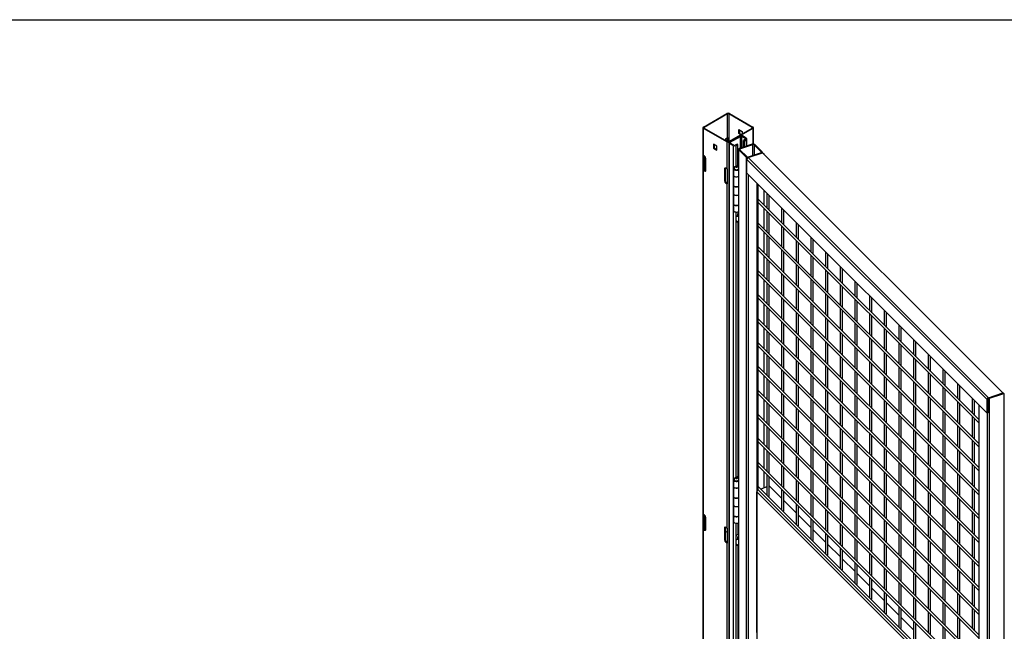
# Model space of a CAD drawing. Header units: inches. Extents: x 0.2 to 10.8, y 0.2 to 8.2.
# Tile 22 of 27: x 6.2 to 9, y 6.5 to 8.2. Entities that reach past the tile are written whole.
import ezdxf

# ---------------------------------------------------------------- set-up
doc = ezdxf.new("R2010")
doc.units = ezdxf.units.IN
doc.header["$MEASUREMENT"] = 0
doc.layers.add('TEXT', color=140, linetype='Continuous', lineweight=25)

msp = doc.modelspace()

# ---------------------------------------------------------------- linework, layer by layer
for p, q in [((8.14511, 7.94495), (8.21169, 7.98339)), ((8.2134, 7.9824), (8.14682, 7.94396)), ((8.2134, 7.91435), (8.2134, 7.9824)), ((8.28364, 7.94396), (8.21706, 7.9824)), ((8.21706, 7.9824), (8.21706, 7.90341)), ((8.21877, 7.98339), (8.28535, 7.94495)), ((8.14364, 7.94291), (8.14364, 5.52305)), ((8.21169, 7.90243), (8.14511, 7.94086)), ((8.14511, 7.86431), (8.14511, 7.94086)), ((8.14682, 7.94396), (8.14682, 7.94185)), ((8.14682, 7.94185), (8.2134, 7.90341)), ((8.21706, 7.90341), (8.28364, 7.94185)), ((8.28535, 7.94086), (8.21877, 7.90243)), ((8.28364, 7.94185), (8.28364, 7.94396)), ((8.28535, 7.94086), (8.28535, 7.89652)), ((8.28682, 7.89656), (8.28682, 7.94291)), ((8.21016, 7.91248), (8.2134, 7.91435)), ((8.21233, 7.90403), (8.21233, 7.91374)), ((8.21409, 7.90313), (8.21409, 7.91464)), ((8.24815, 7.91939), (8.21913, 7.90264)), ((8.2212, 7.90145), (8.25022, 7.9182)), ((8.24529, 7.93793), (8.25541, 7.93208)), ((8.24529, 7.92623), (8.24529, 7.93793)), ((8.24699, 7.92722), (8.24529, 7.92623)), ((8.25094, 7.92297), (8.24529, 7.92623)), ((8.24699, 7.93694), (8.24699, 7.92722)), ((8.24699, 7.92722), (8.25265, 7.92396)), ((8.25022, 7.88498), (8.25022, 7.9182)), ((8.2539, 7.9182), (8.26451, 7.91208)), ((8.2539, 7.88621), (8.2539, 7.9182)), ((8.25541, 7.93208), (8.25541, 7.92555)), ((8.26657, 7.91327), (8.25596, 7.91939)), ((8.26451, 7.90995), (8.26451, 7.91208)), ((8.18347, 7.89055), (8.17334, 7.89639)), ((8.17334, 7.89639), (8.17334, 7.8847)), ((8.17334, 7.8847), (8.17505, 7.88568)), ((8.17334, 7.8847), (8.18347, 7.87885)), ((8.17505, 7.89541), (8.17505, 7.88568)), ((8.17505, 7.88568), (8.18347, 7.88082)), ((8.18347, 7.87885), (8.18347, 7.89055)), ((8.21169, 7.90243), (8.21169, 7.82587)), ((8.21752, 7.90038), (8.21752, 5.6549)), ((8.21877, 7.9024), (8.21877, 7.90243)), ((8.21913, 7.89813), (8.22974, 7.89201)), ((8.21913, 5.65264), (8.21913, 7.89813)), ((8.2212, 7.89932), (8.2212, 7.90145)), ((8.2318, 7.8932), (8.2212, 7.89932)), ((8.22974, 7.89201), (8.22974, 5.64652)), ((8.24079, 7.89626), (8.23549, 7.8932)), ((8.23755, 7.89201), (8.24285, 7.89507)), ((8.23755, 7.83242), (8.23755, 7.89201)), ((8.24285, 7.89507), (8.24079, 7.89626)), ((8.24285, 7.83553), (8.24285, 7.89507)), ((8.28381, 7.89618), (8.24755, 7.88409)), ((8.2488, 7.88284), (8.28506, 7.89493)), ((8.26451, 7.90995), (8.2592, 7.90689)), ((8.2592, 7.90689), (8.26127, 7.9057)), ((8.2592, 7.88798), (8.2592, 7.90689)), ((8.26127, 7.9057), (8.26657, 7.90876)), ((8.26127, 7.88866), (8.26127, 7.9057)), ((8.26657, 7.90876), (8.26657, 7.89043)), ((8.26819, 7.89097), (8.26819, 7.91101)), ((8.28506, 7.86354), (8.28506, 7.89493)), ((8.28862, 7.89438), (8.30956, 7.87344)), ((8.28862, 7.89438), (8.28862, 7.86473)), ((8.31172, 7.87417), (8.29079, 7.8951)), ((8.14457, 7.82215), (8.14457, 7.86468)), ((8.14835, 7.86244), (8.14511, 7.86431)), ((8.14633, 7.82317), (8.14633, 7.86361)), ((8.14682, 7.86333), (8.14682, 7.82277)), ((8.15218, 7.82213), (8.15218, 7.85581)), ((8.245, 7.88154), (8.245, 5.63605)), ((8.24568, 7.88007), (8.26662, 7.85913)), ((8.24568, 5.63458), (8.24568, 7.88007)), ((8.24785, 7.88079), (8.26878, 7.85985)), ((8.2488, 7.88284), (8.2488, 7.87984)), ((8.26662, 7.85913), (8.26662, 5.61364)), ((8.27203, 7.85786), (8.31298, 7.8715)), ((8.95432, 7.17564), (8.27203, 7.85786)), ((8.3086, 7.87139), (8.27234, 7.8593)), ((8.30956, 7.87194), (8.30956, 7.87344)), ((8.31241, 7.87131), (8.31241, 7.87269)), ((8.99527, 7.18929), (8.31298, 7.8715)), ((8.31557, 7.86992), (8.31481, 7.86967)), ((8.31707, 7.86842), (8.31557, 7.86992)), ((8.31631, 7.86817), (8.31707, 7.86842)), ((8.31707, 7.86741), (8.31707, 7.86842)), ((8.21169, 7.82587), (8.20845, 7.82775)), ((8.245, 7.83677), (8.23998, 7.83387)), ((8.23998, 7.83387), (8.24267, 7.83231)), ((8.23998, 7.83387), (8.23998, 7.83245)), ((8.245, 7.83366), (8.24267, 7.83231)), ((8.24267, 7.83231), (8.24267, 7.83201)), ((8.26787, 7.85255), (8.95016, 7.17033)), ((8.26787, 7.81394), (8.26787, 7.85255)), ((8.14457, 7.82215), (8.14633, 7.82317)), ((8.14511, 6.84364), (8.14511, 7.82179)), ((8.14511, 7.82179), (8.14835, 7.81991)), ((8.14682, 7.82277), (8.15006, 7.8209)), ((8.14835, 7.81991), (8.15006, 7.8209)), ((8.20633, 7.82652), (8.20462, 7.82553)), ((8.20462, 7.82553), (8.20462, 7.79185)), ((8.20633, 7.82652), (8.20633, 7.79284)), ((8.21233, 7.82556), (8.21233, 7.78303)), ((8.22997, 7.82731), (8.22997, 7.8086)), ((8.22997, 7.80775), (8.22997, 7.77968)), ((8.26787, 7.81394), (8.95016, 7.13172)), ((8.27223, 7.80959), (8.27223, 5.65197)), ((8.27287, 5.65133), (8.27287, 7.80894)), ((8.20462, 7.79185), (8.20633, 7.79284)), ((8.21016, 7.7862), (8.20845, 7.78522)), ((8.20845, 7.78522), (8.21169, 7.78335)), ((8.21016, 7.7862), (8.21233, 7.78495)), ((8.21169, 7.78335), (8.21169, 6.8052)), ((8.22997, 7.77968), (8.22997, 7.75587)), ((8.29651, 7.78531), (8.29651, 5.62769)), ((8.29911, 7.78271), (8.29911, 6.91273)), ((8.22997, 7.75502), (8.22997, 7.72695)), ((8.31707, 7.72309), (8.31707, 7.76474)), ((8.3249, 7.75691), (8.3249, 7.71526)), ((8.33157, 7.7086), (8.33157, 7.75025)), ((8.22997, 7.72695), (8.22997, 7.70824)), ((8.92672, 7.11351), (8.29911, 7.74106)), ((8.29911, 7.73163), (8.92672, 7.10409)), ((8.23755, 7.70063), (8.23755, 7.70313)), ((8.23755, 7.67511), (8.23755, 7.70063)), ((8.24031, 7.69141), (8.23755, 7.69186)), ((8.24068, 7.69517), (8.24418, 7.69315)), ((8.24492, 7.693), (8.24334, 7.69146)), ((8.31707, 7.65505), (8.31707, 7.71367)), ((8.3249, 7.70584), (8.3249, 7.64722)), ((8.33157, 7.64055), (8.33157, 7.69917)), ((8.36657, 7.71525), (8.36657, 7.6736)), ((8.37324, 7.66694), (8.37324, 7.70859)), ((8.24079, 7.67724), (8.23755, 7.67537)), ((8.23755, 6.94784), (8.23755, 7.67511)), ((8.23755, 7.67511), (8.23939, 7.67405)), ((8.23939, 7.67405), (8.24285, 7.67605)), ((8.24079, 7.67724), (8.24285, 7.67605)), ((8.24285, 7.67605), (8.24285, 6.95094)), ((8.92672, 7.04547), (8.29911, 7.67301)), ((8.29911, 7.66358), (8.92672, 7.03604)), ((8.36657, 7.66417), (8.36657, 7.60556)), ((8.40824, 7.67359), (8.40824, 7.63194)), ((8.4149, 7.62527), (8.4149, 7.66692)), ((8.31707, 7.587), (8.31707, 7.64562)), ((8.3249, 7.63779), (8.3249, 7.57917)), ((8.37324, 7.59889), (8.37324, 7.65751)), ((8.4499, 7.63193), (8.4499, 7.59028)), ((8.92672, 6.97742), (8.29911, 7.60497)), ((8.33157, 7.57251), (8.33157, 7.63113)), ((8.40824, 7.62251), (8.40824, 7.56389)), ((8.4149, 7.55723), (8.4149, 7.61585)), ((8.45657, 7.58361), (8.45657, 7.62526)), ((8.29911, 7.59554), (8.92672, 6.968)), ((8.31707, 7.51896), (8.31707, 7.57758)), ((8.36657, 7.59613), (8.36657, 7.53751)), ((8.37324, 7.53085), (8.37324, 7.58946)), ((8.4499, 7.58085), (8.4499, 7.52223)), ((8.49157, 7.59027), (8.49157, 7.54862)), ((8.49824, 7.54195), (8.49824, 7.5836)), ((8.3249, 7.56975), (8.3249, 7.51113)), ((8.33157, 7.50446), (8.33157, 7.56308)), ((8.40824, 7.55447), (8.40824, 7.49585)), ((8.45657, 7.51557), (8.45657, 7.57418)), ((8.53324, 7.5486), (8.53324, 7.50695)), ((8.92672, 6.90938), (8.29911, 7.53692)), ((8.29911, 7.52749), (8.92672, 6.89995)), ((8.36657, 7.52808), (8.36657, 7.46947)), ((8.37324, 7.4628), (8.37324, 7.52142)), ((8.4149, 7.48918), (8.4149, 7.5478)), ((8.49157, 7.53919), (8.49157, 7.48057)), ((8.49824, 7.4739), (8.49824, 7.53252)), ((8.5399, 7.50029), (8.5399, 7.54194)), ((8.31707, 7.45091), (8.31707, 7.50953)), ((8.3249, 7.5017), (8.3249, 7.44308)), ((8.33157, 7.43642), (8.33157, 7.49504)), ((8.4499, 7.5128), (8.4499, 7.45419)), ((8.45657, 7.44752), (8.45657, 7.50614)), ((8.53324, 7.49753), (8.53324, 7.43891)), ((8.5749, 7.50694), (8.5749, 7.46529)), ((8.58157, 7.45863), (8.58157, 7.50028)), ((8.92672, 6.84133), (8.29911, 7.46888)), ((8.40824, 7.48642), (8.40824, 7.4278)), ((8.4149, 7.42114), (8.4149, 7.47976)), ((8.49157, 7.47114), (8.49157, 7.41253)), ((8.49824, 7.40586), (8.49824, 7.46448)), ((8.5399, 7.43224), (8.5399, 7.49086)), ((8.61657, 7.46528), (8.61657, 7.42363)), ((8.29911, 7.45945), (8.92672, 6.83191)), ((8.31707, 7.38287), (8.31707, 7.44149)), ((8.36657, 7.46004), (8.36657, 7.40142)), ((8.37324, 7.39476), (8.37324, 7.45337)), ((8.4499, 7.44476), (8.4499, 7.38614)), ((8.45657, 7.37948), (8.45657, 7.43809)), ((8.5749, 7.45586), (8.5749, 7.39725)), ((8.58157, 7.39058), (8.58157, 7.4492)), ((8.62324, 7.41696), (8.62324, 7.45861)), ((8.3249, 7.43366), (8.3249, 7.37504)), ((8.33157, 7.36837), (8.33157, 7.42699)), ((8.40824, 7.41838), (8.40824, 7.35976)), ((8.4149, 7.35309), (8.4149, 7.41171)), ((8.53324, 7.42948), (8.53324, 7.37086)), ((8.5399, 7.3642), (8.5399, 7.42281)), ((8.61657, 7.4142), (8.61657, 7.35558)), ((8.65824, 7.42362), (8.65824, 7.38197)), ((8.6649, 7.3753), (8.6649, 7.41695)), ((8.92672, 6.77329), (8.29911, 7.40083)), ((8.29911, 7.3914), (8.92672, 6.76386)), ((8.36657, 7.39199), (8.36657, 7.33338)), ((8.37324, 7.32671), (8.37324, 7.38533)), ((8.49157, 7.4031), (8.49157, 7.34448)), ((8.49824, 7.33781), (8.49824, 7.39643)), ((8.5749, 7.38782), (8.5749, 7.3292)), ((8.58157, 7.32253), (8.58157, 7.38115)), ((8.62324, 7.34892), (8.62324, 7.40754)), ((8.6999, 7.38196), (8.6999, 7.3403)), ((8.31707, 7.31482), (8.31707, 7.37344)), ((8.3249, 7.36561), (8.3249, 7.30699)), ((8.33157, 7.30033), (8.33157, 7.35895)), ((8.4499, 7.37671), (8.4499, 7.3181)), ((8.45657, 7.31143), (8.45657, 7.37005)), ((8.53324, 7.36144), (8.53324, 7.30282)), ((8.5399, 7.29615), (8.5399, 7.35477)), ((8.65824, 7.37254), (8.65824, 7.31392)), ((8.6649, 7.30726), (8.6649, 7.36587)), ((8.70657, 7.33364), (8.70657, 7.37529)), ((8.92672, 6.70524), (8.29911, 7.33279)), ((8.40824, 7.35033), (8.40824, 7.29171)), ((8.4149, 7.28505), (8.4149, 7.34367)), ((8.49157, 7.33505), (8.49157, 7.27644)), ((8.49824, 7.26977), (8.49824, 7.32839)), ((8.61657, 7.34616), (8.61657, 7.28754)), ((8.62324, 7.28087), (8.62324, 7.33949)), ((8.6999, 7.33088), (8.6999, 7.27226)), ((8.74157, 7.34029), (8.74157, 7.29864)), ((8.74824, 7.29198), (8.74824, 7.33363)), ((8.29911, 7.32336), (8.92672, 6.69582)), ((8.31707, 7.24678), (8.31707, 7.3054)), ((8.3249, 7.29757), (8.3249, 7.23895)), ((8.36657, 7.32395), (8.36657, 7.26533)), ((8.37324, 7.25867), (8.37324, 7.31728)), ((8.4499, 7.30867), (8.4499, 7.25005)), ((8.45657, 7.24339), (8.45657, 7.302)), ((8.5749, 7.31977), (8.5749, 7.26116)), ((8.58157, 7.25449), (8.58157, 7.31311)), ((8.65824, 7.30449), (8.65824, 7.24588)), ((8.6649, 7.23921), (8.6649, 7.29783)), ((8.70657, 7.26559), (8.70657, 7.32421)), ((8.78324, 7.29863), (8.78324, 7.25698)), ((8.33157, 7.23228), (8.33157, 7.2909)), ((8.40824, 7.28229), (8.40824, 7.22367)), ((8.4149, 7.217), (8.4149, 7.27562)), ((8.53324, 7.29339), (8.53324, 7.23477)), ((8.5399, 7.22811), (8.5399, 7.28672)), ((8.61657, 7.27811), (8.61657, 7.21949)), ((8.62324, 7.21283), (8.62324, 7.27145)), ((8.74157, 7.28921), (8.74157, 7.2306)), ((8.74824, 7.22393), (8.74824, 7.28255)), ((8.7899, 7.25031), (8.7899, 7.29197)), ((8.92672, 6.6372), (8.29911, 7.26474)), ((8.29911, 7.25531), (8.92672, 6.62777)), ((8.36657, 7.2559), (8.36657, 7.19729)), ((8.37324, 7.19062), (8.37324, 7.24924)), ((8.4499, 7.24062), (8.4499, 7.18201)), ((8.49157, 7.26701), (8.49157, 7.20839)), ((8.49824, 7.20172), (8.49824, 7.26034)), ((8.5749, 7.25173), (8.5749, 7.19311)), ((8.58157, 7.18644), (8.58157, 7.24506)), ((8.6999, 7.26283), (8.6999, 7.20421)), ((8.70657, 7.19755), (8.70657, 7.25617)), ((8.78324, 7.24755), (8.78324, 7.18894)), ((8.7899, 7.18227), (8.7899, 7.24089)), ((8.8249, 7.25697), (8.8249, 7.21532)), ((8.83157, 7.20865), (8.83157, 7.2503)), ((8.31707, 7.17873), (8.31707, 7.23735)), ((8.3249, 7.22952), (8.3249, 7.1709)), ((8.33157, 7.16424), (8.33157, 7.22285)), ((8.40824, 7.21424), (8.40824, 7.15562)), ((8.45657, 7.17534), (8.45657, 7.23396)), ((8.53324, 7.22535), (8.53324, 7.16673)), ((8.5399, 7.16006), (8.5399, 7.21868)), ((8.65824, 7.23645), (8.65824, 7.17783)), ((8.6649, 7.17117), (8.6649, 7.22978)), ((8.74157, 7.22117), (8.74157, 7.16255)), ((8.74824, 7.15589), (8.74824, 7.2145)), ((8.86657, 7.21531), (8.86657, 7.17366)), ((8.92672, 6.56915), (8.29911, 7.1967)), ((8.29911, 7.18727), (8.92672, 6.55973)), ((8.36657, 7.18786), (8.36657, 7.12924)), ((8.4149, 7.14896), (8.4149, 7.20758)), ((8.49157, 7.19896), (8.49157, 7.14034)), ((8.49824, 7.13368), (8.49824, 7.1923)), ((8.61657, 7.21007), (8.61657, 7.15145)), ((8.62324, 7.14478), (8.62324, 7.2034)), ((8.6999, 7.19479), (8.6999, 7.13617)), ((8.70657, 7.1295), (8.70657, 7.18812)), ((8.8249, 7.20589), (8.8249, 7.14727)), ((8.83157, 7.14061), (8.83157, 7.19922)), ((8.87324, 7.16699), (8.87324, 7.20864)), ((8.95432, 7.17564), (8.99527, 7.18929)), ((8.95432, 7.17319), (8.99527, 7.18684)), ((8.95692, 7.17405), (8.99787, 7.1877)), ((8.99527, 7.18929), (8.99527, 7.18684)), ((8.99637, 7.1892), (8.99527, 7.18884)), ((8.99787, 7.1877), (8.99637, 7.1892)), ((8.99787, 7.1877), (8.99787, 4.94647)), ((8.31707, 7.11069), (8.31707, 7.1693)), ((8.3249, 7.16148), (8.3249, 7.10286)), ((8.37324, 7.12258), (8.37324, 7.18119)), ((8.4499, 7.17258), (8.4499, 7.11396)), ((8.45657, 7.1073), (8.45657, 7.16591)), ((8.53324, 7.1573), (8.53324, 7.09868)), ((8.5749, 7.18368), (8.5749, 7.12507)), ((8.58157, 7.1184), (8.58157, 7.17702)), ((8.65824, 7.1684), (8.65824, 7.10979)), ((8.6649, 7.10312), (8.6649, 7.16174)), ((8.78324, 7.17951), (8.78324, 7.12089)), ((8.7899, 7.11422), (8.7899, 7.17284)), ((8.86657, 7.16423), (8.86657, 7.10561)), ((8.87324, 7.09894), (8.87324, 7.15756)), ((8.90824, 7.17364), (8.90824, 7.13199)), ((8.9149, 7.12533), (8.9149, 7.16698)), ((8.95016, 7.13172), (8.95016, 7.17033)), ((8.95276, 7.1712), (8.95276, 7.13259)), ((8.95692, 4.93282), (8.95692, 7.17405)), ((8.33157, 7.09619), (8.33157, 7.15481)), ((8.40824, 7.1462), (8.40824, 7.08758)), ((8.4149, 7.08091), (8.4149, 7.13953)), ((8.49157, 7.13092), (8.49157, 7.0723)), ((8.5399, 7.09202), (8.5399, 7.15063)), ((8.61657, 7.14202), (8.61657, 7.0834)), ((8.62324, 7.07674), (8.62324, 7.13536)), ((8.74157, 7.15312), (8.74157, 7.09451)), ((8.74824, 7.08784), (8.74824, 7.14646)), ((8.8249, 7.13785), (8.8249, 7.07923)), ((8.83157, 7.07256), (8.83157, 7.13118)), ((8.92672, 7.15517), (8.92672, 6.10677)), ((8.95276, 7.13259), (8.95016, 7.13172)), ((8.95036, 7.13179), (8.95036, 4.97391)), ((8.92672, 6.50111), (8.29911, 7.12865)), ((8.29911, 7.11922), (8.92672, 6.49168)), ((8.31707, 7.04264), (8.31707, 7.10126)), ((8.36657, 7.11981), (8.36657, 7.0612)), ((8.37324, 7.05453), (8.37324, 7.11315)), ((8.4499, 7.10453), (8.4499, 7.04592)), ((8.49824, 7.06563), (8.49824, 7.12425)), ((8.5749, 7.11564), (8.5749, 7.05702)), ((8.58157, 7.05035), (8.58157, 7.10897)), ((8.6999, 7.12674), (8.6999, 7.06812)), ((8.70657, 7.06146), (8.70657, 7.12008)), ((8.78324, 7.11146), (8.78324, 7.05285)), ((8.7899, 7.04618), (8.7899, 7.1048)), ((8.90824, 7.12257), (8.90824, 7.06395)), ((8.9149, 7.05728), (8.9149, 7.1159)), ((8.3249, 7.09343), (8.3249, 7.03481)), ((8.33157, 7.02815), (8.33157, 7.08676)), ((8.40824, 7.07815), (8.40824, 7.01953)), ((8.45657, 7.03925), (8.45657, 7.09787)), ((8.53324, 7.08926), (8.53324, 7.03064)), ((8.5399, 7.02397), (8.5399, 7.08259)), ((8.61657, 7.07398), (8.61657, 7.01536)), ((8.65824, 7.10036), (8.65824, 7.04174)), ((8.6649, 7.03508), (8.6649, 7.09369)), ((8.74157, 7.08508), (8.74157, 7.02646)), ((8.74824, 7.0198), (8.74824, 7.07841)), ((8.86657, 7.09618), (8.86657, 7.03757)), ((8.87324, 7.0309), (8.87324, 7.08952)), ((8.92672, 6.43306), (8.29911, 7.06061)), ((8.29911, 7.05118), (8.92672, 6.42364)), ((8.36657, 7.05177), (8.36657, 6.99315)), ((8.37324, 6.98649), (8.37324, 7.0451)), ((8.4149, 7.01287), (8.4149, 7.07149)), ((8.49157, 7.06287), (8.49157, 7.00425)), ((8.49824, 6.99759), (8.49824, 7.05621)), ((8.5749, 7.04759), (8.5749, 6.98898)), ((8.62324, 7.00869), (8.62324, 7.06731)), ((8.6999, 7.0587), (8.6999, 7.00008)), ((8.70657, 6.99341), (8.70657, 7.05203)), ((8.8249, 7.0698), (8.8249, 7.01118)), ((8.83157, 7.00452), (8.83157, 7.06313)), ((8.90824, 7.05452), (8.90824, 6.9959)), ((8.9149, 6.98924), (8.9149, 7.04786)), ((8.31707, 6.9746), (8.31707, 7.03321)), ((8.3249, 7.02539), (8.3249, 6.96677)), ((8.33157, 6.9601), (8.33157, 7.01872)), ((8.4499, 7.03649), (8.4499, 6.97787)), ((8.45657, 6.97121), (8.45657, 7.02982)), ((8.53324, 7.02121), (8.53324, 6.96259)), ((8.58157, 6.98231), (8.58157, 7.04093)), ((8.65824, 7.03231), (8.65824, 6.9737)), ((8.6649, 6.96703), (8.6649, 7.02565)), ((8.74157, 7.01703), (8.74157, 6.95842)), ((8.78324, 7.04342), (8.78324, 6.9848)), ((8.7899, 6.97813), (8.7899, 7.03675)), ((8.86657, 7.02814), (8.86657, 6.96952)), ((8.87324, 6.96285), (8.87324, 7.02147)), ((8.92672, 6.36502), (8.29911, 6.99256)), ((8.40824, 7.01011), (8.40824, 6.95149)), ((8.4149, 6.94482), (8.4149, 7.00344)), ((8.49157, 6.99483), (8.49157, 6.93621)), ((8.5399, 6.95593), (8.5399, 7.01454)), ((8.61657, 7.00593), (8.61657, 6.94731)), ((8.62324, 6.94065), (8.62324, 6.99926)), ((8.6999, 6.99065), (8.6999, 6.93203)), ((8.74824, 6.95175), (8.74824, 7.01037)), ((8.8249, 7.00176), (8.8249, 6.94314)), ((8.83157, 6.93647), (8.83157, 6.99509)), ((8.29911, 6.98313), (8.92672, 6.35559)), ((8.31707, 6.91922), (8.31707, 6.96517)), ((8.36657, 6.98372), (8.36657, 6.92511)), ((8.37324, 6.91844), (8.37324, 6.97706)), ((8.4499, 6.96844), (8.4499, 6.90983)), ((8.45657, 6.90316), (8.45657, 6.96178)), ((8.49824, 6.92954), (8.49824, 6.98816)), ((8.5749, 6.97955), (8.5749, 6.92093)), ((8.58157, 6.91426), (8.58157, 6.97288)), ((8.65824, 6.96427), (8.65824, 6.90565)), ((8.70657, 6.92537), (8.70657, 6.98399)), ((8.78324, 6.97537), (8.78324, 6.91675)), ((8.7899, 6.91009), (8.7899, 6.96871)), ((8.90824, 6.98648), (8.90824, 6.92786)), ((8.9149, 6.92119), (8.9149, 6.97981)), ((8.22997, 6.94273), (8.22997, 6.92402)), ((8.245, 6.95218), (8.23998, 6.94929)), ((8.23998, 6.94929), (8.24267, 6.94773)), ((8.23998, 6.94929), (8.23998, 6.94786)), ((8.245, 6.94907), (8.24267, 6.94773)), ((8.24267, 6.94773), (8.24267, 6.94743)), ((8.3249, 6.95734), (8.3249, 6.89872)), ((8.33157, 6.89565), (8.33157, 6.95067)), ((8.40824, 6.94206), (8.40824, 6.88344)), ((8.4149, 6.87678), (8.4149, 6.9354)), ((8.53324, 6.95317), (8.53324, 6.89455)), ((8.5399, 6.88788), (8.5399, 6.9465)), ((8.61657, 6.93789), (8.61657, 6.87927)), ((8.6649, 6.89899), (8.6649, 6.9576)), ((8.74157, 6.94899), (8.74157, 6.89037)), ((8.74824, 6.88371), (8.74824, 6.94232)), ((8.8249, 6.93371), (8.8249, 6.87509)), ((8.86657, 6.96009), (8.86657, 6.90148)), ((8.87324, 6.89481), (8.87324, 6.95343)), ((8.22997, 6.92317), (8.22997, 6.8951)), ((8.29651, 6.90786), (8.92672, 6.27772)), ((8.29651, 6.5086), (8.29651, 6.90786)), ((8.92672, 6.29697), (8.29911, 6.92452)), ((8.29911, 6.91509), (8.92672, 6.28755)), ((8.3249, 6.92183), (8.30757, 6.91605)), ((8.33259, 6.92439), (8.33157, 6.92405)), ((8.36657, 6.89042), (8.33259, 6.92439)), ((8.36657, 6.91568), (8.36657, 6.85706)), ((8.37324, 6.85399), (8.37324, 6.90901)), ((8.49157, 6.92678), (8.49157, 6.86816)), ((8.49824, 6.8615), (8.49824, 6.92012)), ((8.5749, 6.9115), (8.5749, 6.85289)), ((8.62324, 6.8726), (8.62324, 6.93122)), ((8.6999, 6.92261), (8.6999, 6.86399)), ((8.70657, 6.85732), (8.70657, 6.91594)), ((8.78324, 6.90733), (8.78324, 6.84871)), ((8.83157, 6.86843), (8.83157, 6.92704)), ((8.90824, 6.91843), (8.90824, 6.85981)), ((8.9149, 6.85315), (8.9149, 6.91177)), ((8.22997, 6.8951), (8.22997, 6.87128)), ((8.40824, 6.84876), (8.37324, 6.88375)), ((8.4499, 6.9004), (8.4499, 6.84178)), ((8.45657, 6.83512), (8.45657, 6.89373)), ((8.53324, 6.88512), (8.53324, 6.8265)), ((8.5399, 6.81984), (8.5399, 6.87845)), ((8.58157, 6.84622), (8.58157, 6.90484)), ((8.65824, 6.89622), (8.65824, 6.83761)), ((8.6649, 6.83094), (8.6649, 6.88956)), ((8.74157, 6.88094), (8.74157, 6.82233)), ((8.7899, 6.84204), (8.7899, 6.90066)), ((8.86657, 6.89205), (8.86657, 6.83343)), ((8.87324, 6.82676), (8.87324, 6.88538)), ((8.22997, 6.87043), (8.22997, 6.84236)), ((8.40824, 6.87402), (8.40824, 6.8154)), ((8.4149, 6.81233), (8.4149, 6.86735)), ((8.49157, 6.85874), (8.49157, 6.80012)), ((8.49824, 6.79345), (8.49824, 6.85207)), ((8.61657, 6.86984), (8.61657, 6.81122)), ((8.62324, 6.80456), (8.62324, 6.86317)), ((8.6999, 6.85456), (8.6999, 6.79594)), ((8.74824, 6.81566), (8.74824, 6.87428)), ((8.8249, 6.86567), (8.8249, 6.80705)), ((8.83157, 6.80038), (8.83157, 6.859)), ((8.90824, 6.85039), (8.90824, 6.79177)), ((8.14457, 6.80148), (8.14457, 6.84401)), ((8.14835, 6.84177), (8.14511, 6.84364)), ((8.14633, 6.80249), (8.14633, 6.84293)), ((8.14682, 6.84265), (8.14682, 6.8021)), ((8.15218, 6.80145), (8.15218, 6.83513)), ((8.22997, 6.84236), (8.22997, 6.82365)), ((8.4499, 6.8071), (8.4149, 6.84209)), ((8.4499, 6.83235), (8.4499, 6.77374)), ((8.45657, 6.77067), (8.45657, 6.82569)), ((8.5749, 6.84346), (8.5749, 6.78484)), ((8.58157, 6.77817), (8.58157, 6.83679)), ((8.65824, 6.82818), (8.65824, 6.76956)), ((8.6649, 6.7629), (8.6649, 6.82151)), ((8.70657, 6.78928), (8.70657, 6.8479)), ((8.78324, 6.83928), (8.78324, 6.78066)), ((8.7899, 6.774), (8.7899, 6.83262)), ((8.86657, 6.824), (8.86657, 6.76539)), ((8.9149, 6.7851), (8.9149, 6.84372)), ((8.14457, 6.80148), (8.14633, 6.80249)), ((8.14511, 5.82296), (8.14511, 6.80111)), ((8.14511, 6.80111), (8.14835, 6.79924)), ((8.14682, 6.8021), (8.15006, 6.80023)), ((8.14835, 6.79924), (8.15006, 6.80023)), ((8.20633, 6.80584), (8.20462, 6.80486)), ((8.20462, 6.80486), (8.20462, 6.77118)), ((8.20633, 6.80584), (8.20633, 6.77216)), ((8.20633, 6.7964), (8.21233, 6.79293)), ((8.21169, 6.8052), (8.20845, 6.80707)), ((8.21233, 6.80489), (8.21233, 6.76236)), ((8.23755, 6.78202), (8.23755, 6.81854)), ((8.24285, 6.819), (8.24285, 6.78721)), ((8.24425, 6.79556), (8.24285, 6.79569)), ((8.24405, 6.7988), (8.24287, 6.79948)), ((8.245, 6.79513), (8.24425, 6.79556)), ((8.49157, 6.76543), (8.45657, 6.80043)), ((8.53324, 6.81707), (8.53324, 6.75846)), ((8.5399, 6.75179), (8.5399, 6.81041)), ((8.61657, 6.8018), (8.61657, 6.74318)), ((8.62324, 6.73651), (8.62324, 6.79513)), ((8.74157, 6.8129), (8.74157, 6.75428)), ((8.74824, 6.74762), (8.74824, 6.80623)), ((8.8249, 6.79762), (8.8249, 6.739)), ((8.87324, 6.75872), (8.87324, 6.81734)), ((8.20462, 6.77118), (8.20633, 6.77216)), ((8.21016, 6.76553), (8.20845, 6.76454)), ((8.21016, 6.76553), (8.21233, 6.76427)), ((8.23755, 6.75651), (8.23755, 6.78202)), ((8.24031, 6.7728), (8.23755, 6.77326)), ((8.24285, 6.78721), (8.23939, 6.78521)), ((8.24068, 6.77656), (8.24418, 6.77454)), ((8.24285, 6.79278), (8.24334, 6.7925)), ((8.24285, 6.7917), (8.24334, 6.7925)), ((8.24334, 6.7925), (8.245, 6.79223)), ((8.24492, 6.77439), (8.24334, 6.77285)), ((8.49157, 6.79069), (8.49157, 6.73207)), ((8.49824, 6.729), (8.49824, 6.78403)), ((8.5749, 6.77541), (8.5749, 6.7168)), ((8.58157, 6.71013), (8.58157, 6.76875)), ((8.6999, 6.78652), (8.6999, 6.7279)), ((8.70657, 6.72123), (8.70657, 6.77985)), ((8.78324, 6.77124), (8.78324, 6.71262)), ((8.83157, 6.73234), (8.83157, 6.79095)), ((8.90824, 6.78234), (8.90824, 6.72372)), ((8.9149, 6.71706), (8.9149, 6.77567)), ((8.20845, 6.76454), (8.21169, 6.76267)), ((8.21169, 6.76267), (8.21169, 5.78452)), ((8.24079, 6.75863), (8.23755, 6.75676)), ((8.23755, 5.86341), (8.23755, 6.75651)), ((8.23755, 6.7565), (8.23939, 6.75544)), ((8.23939, 6.75544), (8.24285, 6.75744)), ((8.24079, 6.75863), (8.24285, 6.75744)), ((8.24285, 6.75744), (8.24285, 5.8686)), ((8.53324, 6.72377), (8.49824, 6.75877)), ((8.53324, 6.74903), (8.53324, 6.69041)), ((8.5399, 6.68734), (8.5399, 6.74236)), ((8.65824, 6.76013), (8.65824, 6.70152)), ((8.6649, 6.69485), (8.6649, 6.75347)), ((8.74157, 6.74485), (8.74157, 6.68624)), ((8.74824, 6.67957), (8.74824, 6.73819)), ((8.7899, 6.70595), (8.7899, 6.76457)), ((8.86657, 6.75596), (8.86657, 6.69734)), ((8.87324, 6.69067), (8.87324, 6.74929)), ((8.5749, 6.68211), (8.5399, 6.71711)), ((8.61657, 6.73375), (8.61657, 6.67513)), ((8.62324, 6.66847), (8.62324, 6.72708)), ((8.6999, 6.71847), (8.6999, 6.65985)), ((8.70657, 6.65319), (8.70657, 6.71181)), ((8.8249, 6.72958), (8.8249, 6.67096)), ((8.83157, 6.66429), (8.83157, 6.72291)), ((8.90824, 6.7143), (8.90824, 6.65568)), ((8.5749, 6.70737), (8.5749, 6.64875)), ((8.58157, 6.64568), (8.58157, 6.7007)), ((8.65824, 6.69209), (8.65824, 6.63347)), ((8.6649, 6.62681), (8.6649, 6.68542)), ((8.78324, 6.70319), (8.78324, 6.64457)), ((8.7899, 6.63791), (8.7899, 6.69653)), ((8.86657, 6.68791), (8.86657, 6.6293)), ((8.9149, 6.64901), (8.9149, 6.70763)), ((8.61657, 6.64045), (8.58157, 6.67544)), ((8.61657, 6.66571), (8.61657, 6.60709)), ((8.62324, 6.60402), (8.62324, 6.65904)), ((8.74157, 6.67681), (8.74157, 6.61819)), ((8.74824, 6.61153), (8.74824, 6.67014)), ((8.8249, 6.66153), (8.8249, 6.60291)), ((8.83157, 6.59625), (8.83157, 6.65486)), ((8.87324, 6.62263), (8.87324, 6.68125)), ((8.65824, 6.59879), (8.62324, 6.63378)), ((8.6999, 6.65043), (8.6999, 6.59181)), ((8.70657, 6.58514), (8.70657, 6.64376)), ((8.78324, 6.63515), (8.78324, 6.57653)), ((8.7899, 6.56986), (8.7899, 6.62848)), ((8.90824, 6.64625), (8.90824, 6.58763)), ((8.9149, 6.58097), (8.9149, 6.63958)), ((8.65824, 6.62404), (8.65824, 6.56543)), ((8.6649, 6.56235), (8.6649, 6.61738)), ((8.74157, 6.60876), (8.74157, 6.55015)), ((8.74824, 6.54348), (8.74824, 6.6021)), ((8.86657, 6.61987), (8.86657, 6.56125)), ((8.87324, 6.55458), (8.87324, 6.6132)), ((8.6999, 6.55712), (8.6649, 6.59212)), ((8.6999, 6.58238), (8.6999, 6.52376)), ((8.70657, 6.52069), (8.70657, 6.57572)), ((8.8249, 6.59348), (8.8249, 6.53487)), ((8.83157, 6.5282), (8.83157, 6.58682)), ((8.90824, 6.57821), (8.90824, 6.51959)), ((8.9149, 6.51292), (8.9149, 6.57154)), ((8.74157, 6.51546), (8.70657, 6.55046)), ((8.78324, 6.5671), (8.78324, 6.50848)), ((8.7899, 6.50182), (8.7899, 6.56044)), ((8.86657, 6.55182), (8.86657, 6.49321)), ((8.87324, 6.48654), (8.87324, 6.54516)), ((8.74157, 6.54072), (8.74157, 6.4821)), ((8.74824, 6.47903), (8.74824, 6.53405)), ((8.8249, 6.52544), (8.8249, 6.46682)), ((8.83157, 6.46016), (8.83157, 6.51877))]:
    msp.add_line(p, q)
at = {"flags": 128}
for points in [[(8.24755, 7.88409), (8.24673, 7.88376), (8.24605, 7.88333), (8.24552, 7.88284), (8.24517, 7.8823), (8.24501, 7.88173), (8.24504, 7.88116), (8.24527, 7.88059), (8.24568, 7.88007)], [(8.245, 7.83112), (8.24429, 7.83146), (8.24224, 7.83212), (8.23996, 7.83245), (8.23761, 7.83243), (8.23536, 7.83206), (8.23334, 7.83136), (8.23172, 7.83038), (8.23058, 7.82919), (8.23003, 7.82787), (8.23008, 7.82652), (8.23075, 7.82521), (8.23197, 7.82406), (8.23368, 7.82313), (8.23575, 7.82248), (8.23803, 7.82217), (8.24038, 7.82221), (8.24263, 7.8226), (8.24462, 7.82332), (8.245, 7.82351)], [(8.22997, 7.8086), (8.23008, 7.8078), (8.23075, 7.8065), (8.23197, 7.80535), (8.23368, 7.80441), (8.23575, 7.80377), (8.23803, 7.80346), (8.24038, 7.8035), (8.24263, 7.80389), (8.24462, 7.80461), (8.245, 7.8048)], [(8.245, 7.80394), (8.24425, 7.80359), (8.24219, 7.80293), (8.23991, 7.80261), (8.23756, 7.80264), (8.23531, 7.80302), (8.2333, 7.80373), (8.23168, 7.80471), (8.23056, 7.80591), (8.23002, 7.80723), (8.23, 7.80818)], [(8.23433, 7.82466), (8.23589, 7.82399), (8.23772, 7.82362), (8.23966, 7.82358), (8.24154, 7.82387), (8.24318, 7.82447), (8.24445, 7.82531), (8.245, 7.82595)], [(8.245, 7.77588), (8.24462, 7.77569), (8.24263, 7.77497), (8.24038, 7.77458), (8.23803, 7.77454), (8.23575, 7.77485), (8.23368, 7.77549), (8.23197, 7.77643), (8.23075, 7.77758), (8.23008, 7.77888), (8.22997, 7.77968)], [(8.22997, 7.77968), (8.23002, 7.77916), (8.23056, 7.77784), (8.23168, 7.77665), (8.2333, 7.77566), (8.23531, 7.77495), (8.23756, 7.77457), (8.23991, 7.77454), (8.24219, 7.77487), (8.24425, 7.77552), (8.245, 7.77588)], [(8.22997, 7.75587), (8.23008, 7.75507), (8.23075, 7.75377), (8.23197, 7.75261), (8.23368, 7.75168), (8.23575, 7.75103), (8.23803, 7.75072), (8.24038, 7.75076), (8.24263, 7.75116), (8.24462, 7.75187), (8.245, 7.75206)], [(8.245, 7.75121), (8.24425, 7.75085), (8.24219, 7.7502), (8.23991, 7.74988), (8.23756, 7.74991), (8.23531, 7.75029), (8.2333, 7.751), (8.23168, 7.75198), (8.23056, 7.75317), (8.23002, 7.75449), (8.23, 7.75544)], [(8.245, 7.72314), (8.24462, 7.72295), (8.24263, 7.72224), (8.24038, 7.72184), (8.23803, 7.7218), (8.23575, 7.72211), (8.23368, 7.72276), (8.23197, 7.72369), (8.23075, 7.72485), (8.23008, 7.72615), (8.22997, 7.72695)], [(8.22997, 7.72695), (8.23002, 7.72642), (8.23056, 7.7251), (8.23168, 7.72391), (8.2333, 7.72293), (8.23531, 7.72222), (8.23756, 7.72184), (8.23991, 7.72181), (8.24219, 7.72213), (8.24425, 7.72279), (8.245, 7.72314)], [(8.22997, 7.70824), (8.23008, 7.70744), (8.23075, 7.70614), (8.23197, 7.70498), (8.23368, 7.70405), (8.23575, 7.7034), (8.23803, 7.70309), (8.24038, 7.70313), (8.24263, 7.70353), (8.24462, 7.70424), (8.245, 7.70443)], [(8.245, 7.69287), (8.24431, 7.69309), (8.24344, 7.69384), (8.24293, 7.69505), (8.24282, 7.69659), (8.24314, 7.69834), (8.24383, 7.70014), (8.24486, 7.70183), (8.245, 7.70202)], [(8.245, 6.94654), (8.24429, 6.94687), (8.24224, 6.94753), (8.23996, 6.94787), (8.23761, 6.94784), (8.23536, 6.94747), (8.23334, 6.94677), (8.23172, 6.94579), (8.23058, 6.9446), (8.23003, 6.94329), (8.23008, 6.94193), (8.23075, 6.94063), (8.23197, 6.93947), (8.23368, 6.93854), (8.23575, 6.9379), (8.23803, 6.93758), (8.24038, 6.93763), (8.24263, 6.93802), (8.24462, 6.93874), (8.245, 6.93892)], [(8.23433, 6.94007), (8.23589, 6.93941), (8.23772, 6.93904), (8.23966, 6.93899), (8.24154, 6.93928), (8.24318, 6.93988), (8.24445, 6.94073), (8.245, 6.94136)], [(8.22997, 6.92402), (8.23008, 6.92322), (8.23075, 6.92192), (8.23197, 6.92076), (8.23368, 6.91983), (8.23575, 6.91918), (8.23803, 6.91887), (8.24038, 6.91891), (8.24263, 6.91931), (8.24462, 6.92002), (8.245, 6.92021)], [(8.245, 6.91936), (8.24425, 6.919), (8.24219, 6.91835), (8.23991, 6.91802), (8.23756, 6.91806), (8.23531, 6.91844), (8.2333, 6.91914), (8.23168, 6.92013), (8.23056, 6.92132), (8.23002, 6.92264), (8.23, 6.92359)], [(8.245, 6.89129), (8.24462, 6.8911), (8.24263, 6.89039), (8.24038, 6.88999), (8.23803, 6.88995), (8.23575, 6.89026), (8.23368, 6.89091), (8.23197, 6.89184), (8.23075, 6.893), (8.23008, 6.8943), (8.22997, 6.8951)], [(8.22997, 6.8951), (8.23002, 6.89457), (8.23056, 6.89325), (8.23168, 6.89206), (8.2333, 6.89108), (8.23531, 6.89037), (8.23756, 6.88999), (8.23991, 6.88996), (8.24219, 6.89028), (8.24425, 6.89093), (8.245, 6.89129)], [(8.22997, 6.87128), (8.23008, 6.87048), (8.23075, 6.86918), (8.23197, 6.86802), (8.23368, 6.86709), (8.23575, 6.86645), (8.23803, 6.86614), (8.24038, 6.86618), (8.24263, 6.86657), (8.24462, 6.86729), (8.245, 6.86747)], [(8.245, 6.86662), (8.24425, 6.86627), (8.24219, 6.86561), (8.23991, 6.86529), (8.23756, 6.86532), (8.23531, 6.8657), (8.2333, 6.86641), (8.23168, 6.86739), (8.23056, 6.86859), (8.23002, 6.86991), (8.23, 6.87086)], [(8.245, 6.83856), (8.24462, 6.83837), (8.24263, 6.83765), (8.24038, 6.83726), (8.23803, 6.83722), (8.23575, 6.83753), (8.23368, 6.83817), (8.23197, 6.83911), (8.23075, 6.84026), (8.23008, 6.84156), (8.22997, 6.84236)], [(8.22997, 6.84236), (8.23002, 6.84184), (8.23056, 6.84052), (8.23168, 6.83932), (8.2333, 6.83834), (8.23531, 6.83763), (8.23756, 6.83725), (8.23991, 6.83722), (8.24219, 6.83754), (8.24425, 6.8382), (8.245, 6.83856)], [(8.22997, 6.82365), (8.23008, 6.82285), (8.23075, 6.82155), (8.23197, 6.82039), (8.23368, 6.81946), (8.23575, 6.81882), (8.23803, 6.8185), (8.24038, 6.81855), (8.24263, 6.81894), (8.24462, 6.81966), (8.245, 6.81984)], [(8.245, 6.77426), (8.24431, 6.77448), (8.24344, 6.77523), (8.24293, 6.77644), (8.24282, 6.77799), (8.24314, 6.77974), (8.24383, 6.78153), (8.24486, 6.78322), (8.245, 6.78341)]]:
    msp.add_lwpolyline(points, dxfattribs=at)
for centre, radius, start, end in [((8.21523, 7.97656), 0.00769, 62.60967, 117.39033), ((8.21523, 7.97887), 0.00397, 62.60967, 117.39033), ((8.14588, 7.94291), 0.00218, 110.78342, 249.21658), ((8.14722, 7.94291), 0.00113, 110.78342, 249.21658), ((8.28324, 7.94291), 0.00113, 290.78342, 69.21658), ((8.28458, 7.94291), 0.00218, 290.78342, 69.21658), ((8.2147, 7.90542), 0.0084, 122.68754, 166.49256), ((8.2149, 7.91171), 0.00303, 105.41444, 119.4817), ((8.25206, 7.91186), 0.00849, 62.60967, 117.39033), ((8.25206, 7.91465), 0.004, 62.60967, 117.39033), ((8.2641, 7.91101), 0.00114, 290.78342, 69.21658), ((8.26571, 7.91101), 0.00241, 290.78342, 69.21658), ((8.21523, 7.90925), 0.00769, 242.60967, 297.39033), ((8.21523, 7.90694), 0.00397, 242.60967, 297.39033), ((8.21999, 7.90038), 0.00241, 110.78342, 249.21658), ((8.2216, 7.90038), 0.00114, 110.78342, 249.21658), ((8.23364, 7.89954), 0.00849, 242.60967, 297.39033), ((8.23364, 7.89675), 0.004, 242.60967, 297.39033), ((8.28631, 7.88927), 0.00734, 52.5016, 109.91232), ((8.28634, 7.89141), 0.00375, 52.5016, 109.91232), ((8.14716, 7.8679), 0.00413, 231.13055, 240.19892), ((8.14386, 7.85543), 0.00832, 2.60548, 57.39452), ((8.24882, 7.88159), 0.00126, 90.9004, 219.30268), ((8.27083, 7.8643), 0.00666, 230.81643, 276.29429), ((8.27395, 7.85207), 0.0061, 108.36942, 175.46591), ((8.27106, 7.86283), 0.00375, 232.5016, 289.91232), ((8.30858, 7.87265), 0.00126, 270.9004, 39.30268), ((8.31034, 7.87268), 0.00203, 304.55601, 47.09775), ((8.20696, 7.82591), 0.00237, 50.79671, 189.21404), ((8.2097, 7.82666), 0.00337, 151.50744, 182.33558), ((8.23528, 7.8273), 0.00281, 159.25715, 250.19481), ((8.14716, 7.82537), 0.00413, 231.13055, 240.19892), ((8.14773, 7.8244), 0.00187, 221.37841, 240.84018), ((8.14984, 7.82175), 0.00237, 230.79671, 9.21404), ((8.15186, 7.82375), 0.00337, 237.66754, 268.48909), ((8.21434, 7.83048), 0.00531, 240.15548, 247.82929), ((8.21294, 7.79223), 0.00832, 182.60548, 237.39452), ((8.21465, 7.79322), 0.00832, 182.60548, 237.39452), ((8.21434, 7.78795), 0.00531, 240.15548, 247.82929), ((8.24156, 7.70044), 0.00401, 139.11545, 177.31512), ((8.24062, 7.69506), 0.00366, 212.96189, 265.21761), ((8.24047, 7.69838), 0.00696, 268.64946, 308.32501), ((8.2493, 7.69642), 0.00475, 155.12131, 204.87869), ((8.23867, 7.67493), 0.00114, 170.78596, 309.20329), ((8.95624, 7.16985), 0.0061, 108.36942, 175.46591), ((8.95504, 7.17102), 0.00229, 108.36942, 175.46591), ((8.23528, 6.94272), 0.00281, 159.25715, 250.19481), ((8.30349, 6.9073), 0.00701, 114.91756, 175.43135), ((8.32935, 6.89618), 0.00228, 278.88835, 346.6925), ((8.37102, 6.85451), 0.00228, 278.88835, 346.6925), ((8.14716, 6.84723), 0.00413, 231.13055, 240.19892), ((8.14386, 6.83475), 0.00832, 2.60548, 57.39452), ((8.14716, 6.8047), 0.00413, 231.13055, 240.19892), ((8.14773, 6.80373), 0.00187, 221.37841, 240.84018), ((8.14984, 6.80107), 0.00237, 230.79671, 9.21404), ((8.15186, 6.80308), 0.00337, 237.66754, 268.48909), ((8.20696, 6.80524), 0.00237, 50.79671, 189.21404), ((8.2097, 6.80598), 0.00337, 151.50744, 182.33558), ((8.21434, 6.8098), 0.00531, 240.15548, 247.82929), ((8.24162, 6.7946), 0.00485, 45.9088, 75.28659), ((8.41268, 6.81285), 0.00228, 278.88835, 346.6925), ((8.21294, 6.77155), 0.00832, 182.60548, 237.39452), ((8.21465, 6.77254), 0.00832, 182.60548, 237.39452), ((8.24155, 6.78184), 0.004, 122.60548, 177.39452), ((8.24062, 6.77645), 0.00366, 212.96189, 265.21761), ((8.24047, 6.77977), 0.00696, 268.64946, 308.32501), ((8.2489, 6.78222), 0.00989, 113.23819, 127.69675), ((8.2493, 6.77782), 0.00475, 155.12131, 204.87869), ((8.45435, 6.77119), 0.00228, 278.88835, 346.6925), ((8.21434, 6.76728), 0.00531, 240.15548, 247.82929), ((8.23867, 6.75632), 0.00114, 170.78596, 309.20329), ((8.49602, 6.72953), 0.00228, 278.88835, 346.6925), ((8.53768, 6.68787), 0.00228, 278.88835, 346.6925), ((8.57935, 6.6462), 0.00228, 278.88835, 346.6925), ((8.62102, 6.60454), 0.00228, 278.88835, 346.6925), ((8.66268, 6.56288), 0.00228, 278.88835, 346.6925), ((8.70435, 6.52122), 0.00228, 278.88835, 346.6925)]:
    msp.add_arc(centre, radius, start, end)
for points, knots in [([(8.23893, 7.83219), (8.23828, 7.83214), (8.23734, 7.83207), (8.23602, 7.83161), (8.2349, 7.83102), (8.23376, 7.83001), (8.23298, 7.82907), (8.23274, 7.82842), (8.23269, 7.82829)], [0, 0, 0, 0, 0.2516738, 0.3591235, 0.5399611, 0.7346279, 0.9466868, 1, 1, 1, 1]), ([(8.23856, 7.8305), (8.23836, 7.83062), (8.23836, 7.83081), (8.23877, 7.83105), (8.2391, 7.83105), (8.2393, 7.83093)], [0, 0, 0, 0, 0.5, 0.5, 1, 1, 1, 1]), ([(8.2393, 7.83093), (8.2395, 7.83081), (8.2395, 7.83062), (8.2391, 7.83039), (8.23877, 7.83039), (8.23856, 7.8305)], [0, 0, 0, 0, 0.5, 0.5, 1, 1, 1, 1]), ([(8.245, 7.82859), (8.24489, 7.82882), (8.24455, 7.82958), (8.24353, 7.83058), (8.24227, 7.83143), (8.24098, 7.83193), (8.23991, 7.83216), (8.2392, 7.83218), (8.23893, 7.83219)], [0, 0, 0, 0, 0.1023926, 0.3365048, 0.5606537, 0.7138818, 0.8937652, 1, 1, 1, 1]), ([(8.23893, 6.9476), (8.23828, 6.94756), (8.23734, 6.94749), (8.23602, 6.94702), (8.2349, 6.94643), (8.23376, 6.94543), (8.23298, 6.94448), (8.23274, 6.94384), (8.23269, 6.94371)], [0, 0, 0, 0, 0.2516738, 0.3591235, 0.5399611, 0.7346279, 0.9466868, 1, 1, 1, 1]), ([(8.23856, 6.94592), (8.23836, 6.94604), (8.23836, 6.94623), (8.23877, 6.94646), (8.2391, 6.94646), (8.2393, 6.94634)], [0, 0, 0, 0, 0.5, 0.5, 1, 1, 1, 1]), ([(8.2393, 6.94634), (8.2395, 6.94623), (8.2395, 6.94604), (8.2391, 6.9458), (8.23877, 6.9458), (8.23856, 6.94592)], [0, 0, 0, 0, 0.5, 0.5, 1, 1, 1, 1]), ([(8.245, 6.944), (8.24489, 6.94423), (8.24455, 6.94499), (8.24353, 6.946), (8.24227, 6.94684), (8.24098, 6.94734), (8.23991, 6.94757), (8.2392, 6.94759), (8.23893, 6.9476)], [0, 0, 0, 0, 0.1023926, 0.3365048, 0.5606537, 0.7138818, 0.8937652, 1, 1, 1, 1])]:
    msp.add_open_spline(points, degree=3, knots=knots)
for points in [[(8.24334, 7.69146), (8.24253, 7.69134), (8.24157, 7.6913), (8.24031, 7.69141)], [(8.24334, 6.77285), (8.24253, 6.77273), (8.24157, 6.77269), (8.24031, 6.7728)]]:
    msp.add_open_spline(points, degree=3)
at = {"layer": 'TEXT'}
msp.add_line((0.25, 8.25), (10.75, 8.25), dxfattribs=at)

doc.saveas('drawing.dxf')
